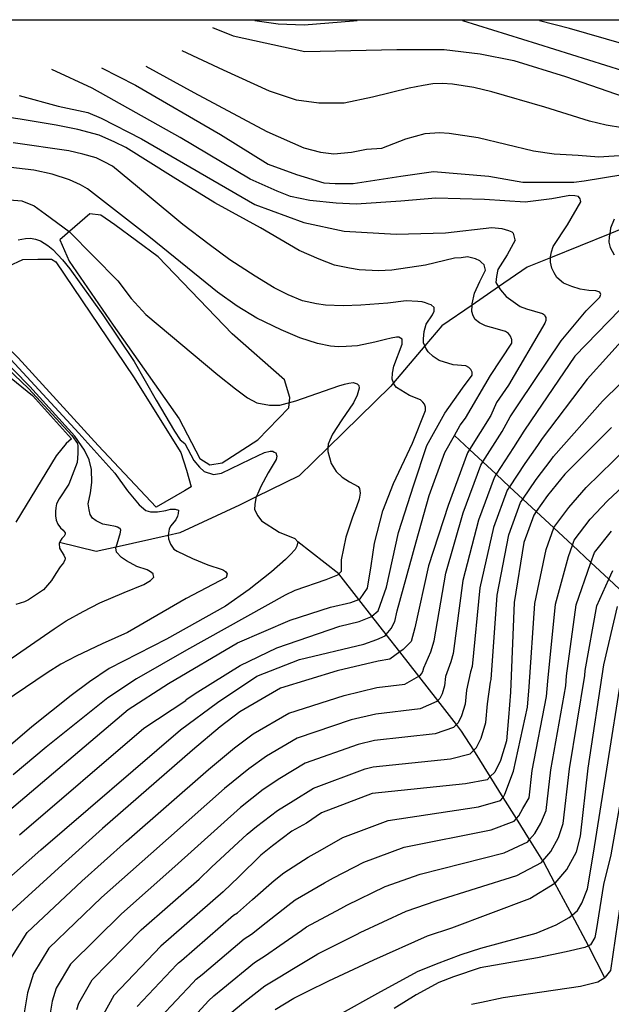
# Model space of a CAD drawing. Header units: metres. Extents: x -53000 to 0, y -90750 to 6.
# Tile 19 of 29: x -52427 to -52355, y -90118 to -90000. Entities that reach past the tile are written whole.
import ezdxf

# ---------------------------------------------------------------- set-up
doc = ezdxf.new("R2010")
doc.units = ezdxf.units.M
for name, color, linetype in [('6301000', 7, 'Continuous'), ('7101000', 7, 'Continuous'), ('7102000', 7, 'Continuous'), ('7521000', 7, 'Continuous')]:
    doc.layers.add(name, color=color, linetype=linetype)
picture_1 = doc.add_image_def('image1.tif', size_in_pixel=(4000, 3000))

msp = doc.modelspace()

# ---------------------------------------------------------------- linework, layer by layer
at = {"layer": '6301000'}
for points in [[(-52432.95, -90034.47, 58.35), (-52427.9, -90029.46, 58.58), (-52426.19, -90028.67, 58.58), (-52424.36, -90028.6, 58.58), (-52422.72, -90028.63, 58.58), (-52422.2, -90028.92, 58.58), (-52412.89, -90042.75, 58.69), (-52407.2, -90051.82, 58.69), (-52406.52, -90053.94, 58.69), (-52405.95, -90055.96, 58.69), (-52406.75, -90056.41, 58.58), (-52410.16, -90058.39, 58.35), (-52417.13, -90051, 58.23), (-52426.75, -90040.45, 58.46), (-52432.95, -90034.47, 58.35)], [(-52441.2, -90036.89, 55.19), (-52440.64, -90036.99, 54), (-52440.45, -90037.02, 53.59), (-52433.35, -90040.4, 53.59), (-52431.88, -90038.6, 53.59), (-52427.56, -90042.92, 53.59), (-52425, -90044.99, 53.59), (-52420.34, -90050.18, 53.59), (-52420.98, -90050.76, 53.59), (-52422.17, -90052.21, 53.59), (-52427.03, -90060.18, 53.59)]]:
    msp.add_polyline3d(points, dxfattribs=at)
at = {"layer": '7101000'}
for points in [[(-52403.38, -90000.82, 80), (-52400.9, -90001.82, 80), (-52392.27, -90003.71, 80), (-52381.21, -90003.44, 80), (-52375.55, -90003.44, 80), (-52371.23, -90003.98, 80), (-52367.19, -90004.79, 80), (-52360.98, -90006.68, 80), (-52353.92, -90009.12, 80)], [(-52426.6, -90008.99, 70), (-52421.92, -90010.25, 70), (-52418.35, -90011.02, 70), (-52416.74, -90011.68, 70), (-52411.91, -90014.18, 70), (-52398.3, -90022.05, 70), (-52392.39, -90024.2, 70), (-52387.56, -90025.27, 70), (-52381.29, -90025.63, 70), (-52375.38, -90025.45, 70), (-52369.81, -90024.8, 70), (-52368.62, -90024.93, 70), (-52367.8, -90025.17, 70), (-52367.43, -90025.34, 70), (-52367.24, -90025.51, 70), (-52367.14, -90025.96, 70), (-52367.04, -90026.31, 70), (-52367.03, -90026.32, 70), (-52367.98, -90028.09, 70), (-52369.11, -90029.87, 70), (-52369.26, -90030.69, 70), (-52369.33, -90031.43, 70), (-52369, -90031.94, 70), (-52368.76, -90032.31, 70), (-52368.1, -90033.11, 70), (-52367.26, -90033.71, 70), (-52366.42, -90034.31, 70), (-52365.63, -90034.6, 70), (-52364.67, -90034.87, 70), (-52363.74, -90035.15, 70), (-52363.47, -90035.32, 70), (-52363.39, -90035.5, 70), (-52363.33, -90035.63, 70), (-52363.33, -90035.97, 70), (-52363.43, -90036.31, 70), (-52367.83, -90043.73, 70), (-52369.25, -90045.82, 70), (-52369.93, -90047.38, 70), (-52372.48, -90051.46, 70), (-52372.73, -90051.86, 70), (-52375.07, -90058.17, 70), (-52377.41, -90065.41, 70), (-52379.05, -90072.89, 70), (-52379.52, -90074.53, 70), (-52380.45, -90075.46, 70), (-52380.88, -90075.76, 70), (-52382.09, -90076.63, 70), (-52383.49, -90076.86, 70), (-52388.41, -90078.03, 70), (-52395.19, -90080.13, 70), (-52400.1, -90082.94, 70), (-52402.44, -90084.77, 70), (-52405.8, -90087.57, 70), (-52416.6, -90096.94, 70), (-52421.45, -90101.33, 70), (-52428.27, -90107.54, 70)], [(-52426.74, -90026.31, 60), (-52425.84, -90026.14, 60), (-52425.25, -90026.11, 60), (-52424.65, -90026.23, 60), (-52424.06, -90026.43, 60), (-52423.18, -90026.98, 60), (-52422.57, -90027.46, 60), (-52421.4, -90028.69, 60), (-52420.54, -90029.79, 60), (-52416.55, -90035.32, 60), (-52412.79, -90040.91, 60), (-52410.14, -90045.54, 60), (-52407.94, -90049.27, 60), (-52407.27, -90050.29, 60), (-52406.7, -90050.76, 60), (-52405.64, -90052.79, 60), (-52404.93, -90053.58, 60), (-52404.4, -90054.11, 60), (-52403.25, -90054.47, 60), (-52402.28, -90054.29, 60), (-52398.83, -90052.61, 60), (-52397.12, -90051.84, 60), (-52396.45, -90051.67, 60), (-52396.13, -90051.66, 60), (-52395.95, -90051.77, 60), (-52395.76, -90051.87, 60), (-52395.65, -90052.28, 60), (-52395.73, -90052.65, 60), (-52396.68, -90054.28, 60), (-52397.59, -90055.91, 60), (-52397.93, -90056.74, 60), (-52398.12, -90057.16, 60), (-52398.18, -90057.3, 60), (-52398.29, -90058.08, 60), (-52398.32, -90058.67, 60), (-52397.93, -90059.43, 60), (-52397.51, -90060.01, 60), (-52395.37, -90061.38, 60), (-52393.48, -90062.16, 60), (-52393.11, -90062.56, 60), (-52393.23, -90063.06, 60), (-52393.44, -90063.48, 60), (-52394.06, -90064.12, 60), (-52394.59, -90064.67, 60), (-52396.27, -90066.15, 60), (-52398.98, -90068.26, 60), (-52401.83, -90070.29, 60), (-52408.89, -90074.23, 60), (-52415.79, -90077.74, 60), (-52418.15, -90079.34, 60), (-52420.37, -90080.98, 60), (-52425.07, -90084.77, 60), (-52429.99, -90088.93, 60)], [(-52355.42, -90048.82, 80), (-52361.04, -90054.43, 80), (-52363.14, -90057, 80), (-52364.48, -90058.91, 80), (-52364.78, -90059.34, 80), (-52365.95, -90062.61, 80), (-52367.12, -90069.85, 80), (-52367.59, -90080.6, 80), (-52367.82, -90083.64, 80), (-52368.06, -90086.44, 80), (-52368.76, -90088.78, 80), (-52369.46, -90090.18, 80), (-52370.01, -90090.73, 80), (-52370.39, -90091.12, 80), (-52372.97, -90091.58, 80), (-52384.2, -90092.75, 80), (-52390.28, -90095.09, 80), (-52392.07, -90096.3, 80), (-52393.85, -90097.29, 80), (-52396.17, -90099.02, 80), (-52397.59, -90100.17, 80), (-52400.23, -90102.74, 80), (-52402.09, -90104.54, 80), (-52409.59, -90111.1, 80), (-52415.22, -90117.02, 80), (-52416.71, -90119.69, 80)], [(-52395.83, -90118.68, 90), (-52393.6, -90117.31, 90), (-52391.99, -90116.52, 90), (-52389.39, -90115.23, 90), (-52384.01, -90112.73, 90), (-52377.55, -90109.83, 90), (-52374.61, -90108.88, 90), (-52365.25, -90105.37, 90), (-52362.23, -90103.51, 90), (-52362.21, -90103.5, 90), (-52360.8, -90101.87, 90), (-52359.63, -90099.76, 90), (-52359.17, -90097.89, 90), (-52358.23, -90089.71, 90), (-52356.36, -90077.33, 90), (-52354.72, -90070.32, 90)]]:
    msp.add_polyline3d(points, dxfattribs=at)
at = {"layer": '7102000'}
for points in [[(-52385.99, -90000, 82), (-52386.42, -90000.05, 82), (-52392.38, -90000.55, 82), (-52395.47, -90000.42, 82), (-52398.28, -90000, 82)], [(-52354.07, -90006.01, 82), (-52364.27, -90002.82, 82), (-52373.28, -90000, 82)], [(-52321.87, -90009.46, 84), (-52322.08, -90009.21, 84), (-52322.47, -90009.04, 84), (-52323.18, -90008.87, 84), (-52324.99, -90008.62, 84), (-52327.31, -90008.46, 84), (-52330.46, -90008.4, 84), (-52335.61, -90007.73, 84), (-52340.62, -90006.66, 84), (-52360.5, -90000.93, 84), (-52364.07, -90000, 84)], [(-52354.12, -90012.84, 78), (-52356.06, -90012.53, 78), (-52358.07, -90012.04, 78), (-52363.46, -90010.39, 78), (-52369.82, -90008.52, 78), (-52371.96, -90008.03, 78), (-52374.54, -90007.62, 78), (-52375.77, -90007.54, 78), (-52376.92, -90007.59, 78), (-52378.07, -90007.76, 78), (-52379.74, -90008.09, 78), (-52384.16, -90009.17, 78), (-52387.56, -90009.89, 78), (-52390.6, -90009.89, 78), (-52393.29, -90009.53, 78), (-52396.51, -90008.46, 78), (-52402.06, -90005.95, 78), (-52407.04, -90003.62, 78)], [(-52427.62, -90112.58, 72), (-52425.66, -90109.44, 72), (-52419.08, -90103.28, 72), (-52413.7, -90098.46, 72), (-52403.87, -90089.86, 72), (-52400.73, -90087.27, 72), (-52398.49, -90085.61, 72), (-52394.21, -90083.13, 72), (-52387.56, -90080.98, 72), (-52383.63, -90080.04, 72), (-52380.27, -90079.62, 72), (-52378.6, -90078.68, 72), (-52378.44, -90078.59, 72), (-52378.25, -90078.4, 72), (-52378.11, -90078.12, 72), (-52377.97, -90077.66, 72), (-52377.13, -90075.74, 72), (-52376.76, -90074.43, 72), (-52375.35, -90066.3, 72), (-52373.25, -90059.06, 72), (-52371.14, -90053.36, 72), (-52370.88, -90052.95, 72), (-52368.57, -90049.31, 72), (-52367.61, -90047.54, 72), (-52366.47, -90045.87, 72), (-52361.48, -90038.42, 72), (-52358.48, -90034.84, 72), (-52356.84, -90033.18, 72), (-52356.76, -90032.96, 72), (-52356.72, -90032.85, 72), (-52356.85, -90032.6, 72), (-52357.31, -90032.42, 72), (-52358.15, -90032.39, 72), (-52359.18, -90032.24, 72), (-52360.22, -90031.9, 72), (-52361.2, -90031.49, 72), (-52361.99, -90030.81, 72), (-52362.33, -90030.25, 72), (-52362.6, -90029.68, 72), (-52362.75, -90028.98, 72), (-52362.77, -90028.45, 72), (-52362.77, -90028.33, 72), (-52362.66, -90027.75, 72), (-52362.43, -90027.09, 72), (-52360.71, -90024.51, 72), (-52359.12, -90021.74, 72), (-52359.16, -90021.52, 72), (-52359.2, -90021.36, 72), (-52359.4, -90021.11, 72), (-52359.85, -90021, 72), (-52360.43, -90020.96, 72), (-52362.6, -90021.37, 72), (-52365.81, -90021.76, 72), (-52370.71, -90021.44, 72), (-52376.56, -90021.29, 72), (-52380.73, -90021.66, 72), (-52386.12, -90022.01, 72), (-52388.51, -90021.91, 72), (-52391.67, -90021.59, 72), (-52394, -90021.1, 72), (-52395.61, -90020.44, 72), (-52398.84, -90019.01, 72), (-52407.25, -90014, 72), (-52417.82, -90008.1, 72), (-52422.67, -90005.84, 72)], [(-52416.71, -90005.64, 74), (-52412.62, -90007.74, 74), (-52402.42, -90013.64, 74), (-52396.69, -90017.22, 74), (-52393.29, -90018.47, 74), (-52390, -90019.46, 74), (-52388.63, -90019.55, 74), (-52386.48, -90019.55, 74), (-52380.75, -90018.65, 74), (-52376.81, -90018.11, 74), (-52370.19, -90018.65, 74), (-52366.07, -90019.37, 74), (-52361.95, -90019.37, 74), (-52359.98, -90019.37, 74), (-52358.7, -90019.22, 74), (-52354.06, -90018.46, 74)], [(-52411.38, -90005.47, 76), (-52405.64, -90008.63, 76), (-52396.87, -90013.28, 76), (-52392.39, -90015.25, 76), (-52390.42, -90015.79, 76), (-52388.81, -90015.97, 76), (-52386.66, -90015.79, 76), (-52384.87, -90015.43, 76), (-52383.05, -90015.31, 76), (-52380.13, -90014.16, 76), (-52378.98, -90013.85, 76), (-52377.83, -90013.55, 76), (-52376.1, -90013.42, 76), (-52374.94, -90013.5, 76), (-52371.44, -90014, 76), (-52364.82, -90015.61, 76), (-52362.31, -90015.97, 76), (-52359.45, -90016.15, 76), (-52356.94, -90016.33, 76), (-52353.9, -90016.15, 76)], [(-52375.47, -90051.83, 68), (-52374.3, -90049.77, 68), (-52373.61, -90048.54, 68), (-52372.98, -90047.69, 68), (-52369.99, -90042.6, 68), (-52367.41, -90038.7, 68), (-52367.42, -90038.25, 68), (-52367.44, -90038.18, 68), (-52367.56, -90037.87, 68), (-52367.83, -90037.56, 68), (-52368.16, -90037.31, 68), (-52369.13, -90037.03, 68), (-52370.56, -90036.64, 68), (-52371.28, -90036.28, 68), (-52371.8, -90035.85, 68), (-52372.07, -90035.41, 68), (-52372.22, -90034.9, 68), (-52372.19, -90034.14, 68), (-52372.18, -90034, 68), (-52371.9, -90032.7, 68), (-52371.24, -90031.32, 68), (-52370.57, -90029.94, 68), (-52370.72, -90029.3, 68), (-52371.08, -90028.97, 68), (-52371.25, -90028.81, 68), (-52371.77, -90028.57, 68), (-52372.74, -90028.35, 68), (-52373.51, -90028.45, 68), (-52374.28, -90028.48, 68), (-52377.79, -90029.33, 68), (-52381.83, -90029.95, 68), (-52383.43, -90030.01, 68), (-52385.75, -90029.91, 68), (-52386.91, -90029.7, 68), (-52388.73, -90029.33, 68), (-52390.55, -90028.63, 68), (-52392.96, -90027.57, 68), (-52397.61, -90024.86, 68), (-52403.11, -90021.86, 68), (-52408.09, -90018.78, 68), (-52413.79, -90015.21, 68), (-52415.1, -90014.56, 68), (-52416.99, -90013.73, 68), (-52419.58, -90013.07, 68), (-52422.17, -90012.53, 68), (-52426.51, -90011.8, 68), (-52431.16, -90011.15, 68)], [(-52395.64, -90075.26, 66), (-52388.06, -90072.69, 66), (-52385.77, -90072.12, 66), (-52384.34, -90071.55, 66), (-52384.24, -90071.46, 66), (-52383.48, -90070.83, 66), (-52382.47, -90067.98, 66), (-52381.04, -90061.41, 66), (-52379.18, -90055.69, 66), (-52377.62, -90050.97, 66), (-52375.47, -90047.12, 66), (-52373.33, -90044.12, 66), (-52372.17, -90042.56, 66), (-52372.19, -90042.18, 66), (-52372.33, -90041.86, 66), (-52372.45, -90041.74, 66), (-52372.59, -90041.62, 66), (-52372.92, -90041.44, 66), (-52374.46, -90041.31, 66), (-52376.15, -90040.79, 66), (-52376.87, -90040.31, 66), (-52377.47, -90039.75, 66), (-52377.74, -90039.31, 66), (-52377.86, -90039.04, 66), (-52378.02, -90038.68, 66), (-52378.03, -90038.17, 66), (-52377.93, -90037.32, 66), (-52377.7, -90036.41, 66), (-52376.96, -90035.31, 66), (-52376.75, -90034.85, 66), (-52376.73, -90034.44, 66), (-52377.1, -90034.11, 66), (-52377.38, -90034.01, 66), (-52377.59, -90033.95, 66), (-52377.78, -90033.88, 66), (-52378.17, -90033.76, 66), (-52378.69, -90033.72, 66), (-52380.09, -90033.64, 66), (-52382.32, -90033.92, 66), (-52385.55, -90034.16, 66), (-52387.67, -90034.24, 66), (-52389.8, -90034.14, 66), (-52390.9, -90033.99, 66), (-52392.58, -90033.61, 66), (-52394.28, -90032.9, 66), (-52395.97, -90032.07, 66), (-52398.27, -90030.68, 66), (-52401.29, -90028.68, 66), (-52403.79, -90026.85, 66), (-52406.95, -90024.47, 66), (-52411.24, -90020.91, 66), (-52415.4, -90017.47, 66), (-52416.38, -90016.93, 66), (-52417.36, -90016.45, 66), (-52418.98, -90016, 66), (-52420.66, -90015.62, 66), (-52427.32, -90014.67, 66)], [(-52429.13, -90095.88, 64), (-52413.51, -90082.69, 64), (-52408.65, -90079.55, 64), (-52400.36, -90074.69, 64), (-52394.06, -90071.97, 64), (-52389.2, -90070.4, 64), (-52386.77, -90069.83, 64), (-52385.8, -90069.47, 64), (-52385.63, -90069.4, 64), (-52384.76, -90068.12, 64), (-52384.33, -90065.41, 64), (-52383.9, -90062.69, 64), (-52382.9, -90058.83, 64), (-52381.62, -90055.55, 64), (-52379.33, -90050.69, 64), (-52377.77, -90046.79, 64), (-52377.77, -90046.72, 64), (-52377.78, -90046.4, 64), (-52377.92, -90046.02, 64), (-52378.12, -90045.77, 64), (-52378.39, -90045.52, 64), (-52379.69, -90045, 64), (-52381.26, -90044.03, 64), (-52381.53, -90043.65, 64), (-52381.62, -90043.46, 64), (-52381.81, -90043.02, 64), (-52381.77, -90042.31, 64), (-52381.6, -90041.47, 64), (-52380.58, -90038.84, 64), (-52380.58, -90038.24, 64), (-52380.97, -90037.98, 64), (-52381.25, -90038, 64), (-52381.93, -90038.12, 64), (-52382.6, -90038.26, 64), (-52383.86, -90038.58, 64), (-52385.96, -90039.04, 64), (-52387.33, -90039.12, 64), (-52388.23, -90039.16, 64), (-52389.2, -90039.07, 64), (-52390.75, -90038.75, 64), (-52392.89, -90038.06, 64), (-52395.11, -90037.12, 64), (-52398.05, -90035.7, 64), (-52400.41, -90034.25, 64), (-52402.77, -90032.6, 64), (-52410.82, -90026.04, 64), (-52418.4, -90020.17, 64), (-52419.25, -90019.69, 64), (-52420.56, -90019.1, 64), (-52422.64, -90018.41, 64), (-52424.84, -90017.92, 64), (-52428.65, -90017.49, 64)], [(-52428.78, -90021.42, 62), (-52426.31, -90021.6, 62), (-52424.81, -90022.22, 62), (-52423.48, -90023.19, 62), (-52420.59, -90025.3, 62), (-52414.74, -90031.22, 62), (-52413.15, -90033.34, 62), (-52411.38, -90035.28, 62), (-52402.72, -90042.52, 62), (-52400.6, -90044.2, 62), (-52399.19, -90045.26, 62), (-52398.04, -90045.87, 62), (-52396.54, -90046.14, 62), (-52395.3, -90046.14, 62), (-52393.36, -90045.61, 62), (-52388.2, -90043.81, 62), (-52387.52, -90043.62, 62), (-52387.01, -90043.49, 62), (-52386.48, -90043.43, 62), (-52385.99, -90043.57, 62), (-52385.81, -90043.8, 62), (-52385.76, -90044.09, 62), (-52385.99, -90044.93, 62), (-52386.42, -90045.85, 62), (-52387.83, -90047.91, 62), (-52388.94, -90049.63, 62), (-52389.3, -90050.35, 62), (-52389.48, -90050.81, 62), (-52389.53, -90051.26, 62), (-52389.53, -90051.27, 62), (-52389.51, -90051.71, 62), (-52389.34, -90052.44, 62), (-52389.11, -90053.14, 62), (-52388.53, -90054.1, 62), (-52387.8, -90054.78, 62), (-52386.92, -90055.36, 62), (-52385.86, -90055.91, 62), (-52385.71, -90056.13, 62), (-52385.63, -90056.7, 62), (-52385.74, -90057.42, 62), (-52386.09, -90058.33, 62), (-52386.57, -90059.58, 62), (-52387.34, -90061.97, 62), (-52387.91, -90064.69, 62), (-52387.91, -90066.12, 62), (-52388.2, -90066.4, 62), (-52388.34, -90066.55, 62), (-52389.77, -90067.12, 62), (-52393.49, -90068.4, 62), (-52394.64, -90068.97, 62), (-52406.51, -90075.55, 62), (-52412.51, -90078.98, 62), (-52415.95, -90081.26, 62), (-52423.38, -90087.2, 62), (-52427.32, -90090.53, 62)], [(-52355.13, -90023.83, 74), (-52355.55, -90024.88, 74), (-52355.65, -90025.56, 74), (-52355.71, -90025.92, 74), (-52355.75, -90026.56, 74), (-52355.61, -90027.2, 74), (-52355.13, -90028.08, 74)], [(-52354.43, -90034.72, 74), (-52359.86, -90040.26, 74), (-52365.11, -90048.01, 74), (-52365.97, -90049.26, 74), (-52367.22, -90051.23, 74), (-52369.29, -90054.44, 74), (-52369.55, -90054.85, 74), (-52371.42, -90059.95, 74), (-52373.3, -90067.19, 74), (-52374.46, -90075.97, 74), (-52374.75, -90076.96, 74), (-52375.4, -90078.73, 74), (-52375.49, -90079.85, 74), (-52375.77, -90080.79, 74), (-52376.06, -90081.35, 74), (-52376.31, -90081.6, 74), (-52376.43, -90081.72, 74), (-52378.44, -90082.61, 74), (-52383.77, -90083.22, 74), (-52386.72, -90083.92, 74), (-52393.22, -90086.12, 74), (-52396.89, -90088.28, 74), (-52399.01, -90089.78, 74), (-52401.94, -90092.15, 74), (-52410.8, -90099.98, 74), (-52416.71, -90105.23, 74), (-52423.05, -90111.34, 74), (-52424.89, -90114.36, 74), (-52425.6, -90116.67, 74), (-52426, -90119.1, 74)], [(-52353.16, -90037.26, 76), (-52358.36, -90043.03, 76), (-52363.76, -90050.15, 76), (-52364.32, -90050.98, 76), (-52365.86, -90053.15, 76), (-52367.69, -90055.93, 76), (-52367.96, -90056.35, 76), (-52369.6, -90060.83, 76), (-52371.24, -90068.08, 76), (-52372.17, -90077.52, 76), (-52372.36, -90078.17, 76), (-52372.87, -90080.37, 76), (-52373.01, -90082.05, 76), (-52373.44, -90083.45, 76), (-52373.86, -90084.29, 76), (-52374.05, -90084.49, 76), (-52374.42, -90084.85, 76), (-52376.62, -90085.6, 76), (-52383.91, -90086.4, 76), (-52385.88, -90086.86, 76), (-52392.24, -90089.11, 76), (-52395.28, -90090.96, 76), (-52397.29, -90092.28, 76), (-52400.02, -90094.44, 76), (-52407.89, -90101.5, 76), (-52414.33, -90107.19, 76), (-52420.44, -90113.23, 76), (-52422.16, -90116.13, 76), (-52422.64, -90117.67, 76), (-52423.05, -90120.1, 76)], [(-52431.54, -90038.41, 54), (-52425.5, -90044.13, 54), (-52420.29, -90049.8, 54), (-52419.61, -90050.75, 54), (-52419.56, -90051.06, 54), (-52419.56, -90051.95, 54), (-52419.66, -90053.01, 54), (-52420.66, -90055.63, 54), (-52421.8, -90057.37, 54), (-52422.11, -90057.98, 54), (-52422.21, -90058.45, 54), (-52422.24, -90058.91, 54), (-52422.26, -90059.44, 54), (-52422.16, -90059.96, 54), (-52421.98, -90060.44, 54), (-52421.65, -90060.85, 54), (-52421.31, -90061.16, 54), (-52421.19, -90061.29, 54), (-52421.08, -90061.47, 54), (-52421.08, -90061.59, 54), (-52421.08, -90061.62, 54), (-52421.21, -90061.88, 54), (-52421.49, -90062.16, 54), (-52421.7, -90062.47, 54), (-52421.76, -90062.64, 54), (-52421.8, -90062.75, 54), (-52421.75, -90063.31, 54), (-52421.52, -90063.72, 54), (-52421.26, -90064.13, 54), (-52421.08, -90064.49, 54), (-52421.08, -90064.62, 54), (-52421.12, -90064.71, 54), (-52421.29, -90065.08, 54), (-52421.67, -90065.54, 54), (-52422.21, -90066.36, 54), (-52422.72, -90067.2, 54), (-52423.7, -90068.3, 54), (-52425.47, -90069.53, 54), (-52425.98, -90069.76, 54)], [(-52429.08, -90039.09, 58), (-52419.45, -90049.51, 58), (-52415.1, -90054.32, 58), (-52413.61, -90056.44, 58), (-52412.21, -90058.12, 58), (-52411.41, -90058.77, 58), (-52410.81, -90058.96, 58), (-52409.97, -90058.96, 58), (-52408.99, -90058.77, 58), (-52408.43, -90058.63, 58), (-52407.87, -90058.63, 58), (-52407.47, -90058.73, 58), (-52407.49, -90059.14, 58), (-52407.59, -90059.47, 58), (-52407.77, -90059.89, 58), (-52408.43, -90060.68, 58), (-52408.57, -90061.01, 58), (-52408.71, -90061.75, 58), (-52408.7, -90061.79, 58), (-52408.66, -90062.17, 58), (-52408.43, -90062.83, 58), (-52408.19, -90063.2, 58), (-52408.01, -90063.43, 58), (-52407.63, -90063.67, 58), (-52405.77, -90064.55, 58), (-52403.95, -90065.31, 58), (-52402.2, -90065.88, 58), (-52402.07, -90065.96, 58), (-52401.8, -90066.12, 58), (-52401.6, -90066.37, 58), (-52401.72, -90066.83, 58), (-52406.53, -90069.35, 58), (-52413.6, -90073.43, 58), (-52416.65, -90074.78, 58), (-52419.75, -90076.26, 58), (-52421.59, -90077.24, 58), (-52423.25, -90078.26, 58), (-52431.2, -90083.64, 58)], [(-52419.67, -90118.68, 78), (-52419.43, -90117.91, 78), (-52417.83, -90115.13, 78), (-52411.96, -90109.14, 78), (-52404.99, -90103.02, 78), (-52403.51, -90101.58, 78), (-52399.23, -90097.65, 78), (-52398.09, -90096.73, 78), (-52395.57, -90094.78, 78), (-52393.67, -90093.63, 78), (-52391.26, -90092.1, 78), (-52385.04, -90089.81, 78), (-52384.06, -90089.57, 78), (-52374.79, -90088.59, 78), (-52372.41, -90087.99, 78), (-52371.99, -90087.57, 78), (-52371.66, -90087.24, 78), (-52371.1, -90086.12, 78), (-52370.54, -90084.25, 78), (-52370.35, -90082, 78), (-52369.97, -90079.39, 78), (-52369.88, -90079.06, 78), (-52369.18, -90068.96, 78), (-52367.77, -90061.72, 78), (-52366.37, -90057.84, 78), (-52366.08, -90057.42, 78), (-52364.5, -90055.08, 78), (-52362.68, -90052.71, 78), (-52362.4, -90052.29, 78), (-52356.51, -90045.68, 78), (-52349.93, -90039.22, 78)], [(-52428.11, -90076.93, 56), (-52422.4, -90072.99, 56), (-52420.95, -90072.02, 56), (-52418.92, -90070.91, 56), (-52416.9, -90069.86, 56), (-52413.98, -90068.65, 56), (-52411.63, -90067.65, 56), (-52410.81, -90067.17, 56), (-52410.43, -90066.77, 56), (-52410.49, -90066.48, 56), (-52410.51, -90066.38, 56), (-52410.84, -90066.14, 56), (-52411.23, -90065.9, 56), (-52412.47, -90065.5, 56), (-52413.71, -90064.84, 56), (-52414.3, -90064.41, 56), (-52414.9, -90063.79, 56), (-52414.98, -90063.28, 56), (-52414.95, -90063.18, 56), (-52414.86, -90062.89, 56), (-52414.71, -90062.4, 56), (-52414.56, -90061.83, 56), (-52414.49, -90061.57, 56), (-52414.41, -90061.14, 56), (-52414.47, -90060.96, 56), (-52414.58, -90060.89, 56), (-52414.78, -90060.79, 56), (-52415.04, -90060.72, 56), (-52415.87, -90060.54, 56), (-52416.55, -90060.41, 56), (-52417.36, -90060.04, 56), (-52417.79, -90059.71, 56), (-52418.06, -90059.28, 56), (-52418.21, -90058.69, 56), (-52418.32, -90057.99, 56), (-52418.03, -90056.68, 56), (-52417.88, -90055.42, 56), (-52417.93, -90053.85, 56), (-52418.19, -90052.69, 56), (-52418.77, -90051.53, 56), (-52419.93, -90049.85, 56), (-52425.34, -90043.92, 56), (-52429.23, -90039.98, 56)], [(-52430.36, -90105.13, 68), (-52424.01, -90099.51, 68), (-52407.22, -90085.12, 68), (-52402.79, -90081.83, 68), (-52398.07, -90078.69, 68), (-52392.92, -90076.69, 68), (-52385.2, -90074.83, 68), (-52383.62, -90074.26, 68), (-52382.62, -90073.83, 68), (-52382.5, -90073.69, 68), (-52381.91, -90072.97, 68), (-52381.48, -90072.12, 68), (-52381.19, -90070.83, 68), (-52378.9, -90062.55, 68), (-52377.33, -90056.97, 68), (-52375.47, -90051.83, 68)], [(-52412.44, -90118.33, 82), (-52407.67, -90113.29, 82), (-52407.46, -90113.08, 82), (-52407.11, -90112.79, 82), (-52400.84, -90107.37, 82), (-52400.39, -90107.1, 82), (-52398.58, -90105.49, 82), (-52395.95, -90103.18, 82), (-52394.81, -90102.26, 82), (-52391.89, -90100.38, 82), (-52390.45, -90099.59, 82), (-52387.73, -90098.04, 82), (-52382.28, -90095.98, 82), (-52371.42, -90094.34, 82), (-52368.76, -90093.59, 82), (-52368.48, -90093.27, 82), (-52368.45, -90093.22, 82), (-52368.24, -90092.85, 82), (-52367.21, -90090.09, 82), (-52365.53, -90082.38, 82), (-52365.34, -90079.95, 82), (-52364.64, -90069.95, 82), (-52363.28, -90063.45, 82), (-52362.36, -90060.88, 82), (-52362.35, -90060.83, 82), (-52360.58, -90058.42, 82), (-52358.49, -90056.03, 82), (-52353.55, -90051.24, 82)], [(-52409.66, -90119.63, 84), (-52405.76, -90115.48, 84), (-52405.33, -90115.06, 84), (-52404.62, -90114.48, 84), (-52399.59, -90110.2, 84), (-52398.69, -90109.65, 84), (-52396.94, -90108.25, 84), (-52394.31, -90106.19, 84), (-52393.46, -90105.5, 84), (-52389.92, -90103.46, 84), (-52388.84, -90102.87, 84), (-52385.19, -90100.98, 84), (-52380.36, -90099.2, 84), (-52369.88, -90097.1, 84), (-52367.12, -90096.07, 84), (-52366.86, -90095.76, 84), (-52366.56, -90095.42, 84), (-52366.09, -90094.57, 84), (-52365.34, -90093.27, 84), (-52364.97, -90089.99, 84), (-52363.24, -90081.12, 84), (-52363.1, -90079.29, 84), (-52362.16, -90070.04, 84), (-52360.62, -90064.29, 84), (-52360.14, -90062.95, 84), (-52359.92, -90062.33, 84), (-52358.01, -90059.83, 84), (-52355.93, -90057.64, 84), (-52351.67, -90053.65, 84)], [(-52406.88, -90120.94, 86), (-52403.84, -90117.66, 86), (-52403.2, -90117.04, 86), (-52402.14, -90116.17, 86), (-52398.33, -90113.03, 86), (-52397, -90112.21, 86), (-52395.29, -90111.01, 86), (-52392.67, -90109.21, 86), (-52392.1, -90108.75, 86), (-52387.95, -90106.55, 86), (-52387.23, -90106.16, 86), (-52382.64, -90103.93, 86), (-52378.44, -90102.43, 86), (-52368.34, -90099.86, 86), (-52365.48, -90098.55, 86), (-52365.27, -90098.29, 86), (-52364.64, -90097.57, 86), (-52363.94, -90096.3, 86), (-52363.28, -90094.81, 86), (-52362.72, -90089.9, 86), (-52360.94, -90079.85, 86), (-52360.85, -90078.64, 86), (-52359.68, -90070.13, 86), (-52357.95, -90065.13, 86), (-52357.91, -90065.02, 86), (-52357.48, -90063.82, 86), (-52355.45, -90061.25, 86)], [(-52401.07, -90119.02, 88), (-52399.65, -90117.86, 88), (-52397.08, -90115.85, 88), (-52395.3, -90114.76, 88), (-52393.64, -90113.76, 88), (-52391.03, -90112.22, 88), (-52390.74, -90111.99, 88), (-52385.98, -90109.64, 88), (-52385.62, -90109.45, 88), (-52380.1, -90106.88, 88), (-52376.52, -90105.65, 88), (-52366.79, -90102.61, 88), (-52363.85, -90101.02, 88), (-52363.68, -90100.83, 88), (-52362.72, -90099.72, 88), (-52361.79, -90098.03, 88), (-52361.23, -90096.35, 88), (-52360.48, -90089.81, 88), (-52358.65, -90078.59, 88), (-52358.61, -90077.98, 88), (-52357.2, -90070.23, 88), (-52355.76, -90067.03, 88), (-52355.28, -90065.97, 88)], [(-52425.98, -90069.76, 54), (-52427.03, -90070.07, 54)], [(-52426.57, -90097.7, 66), (-52411.63, -90084.93, 66), (-52406.6, -90081.59, 66), (-52406.54, -90081.46, 66), (-52405.15, -90080.56, 66), (-52400.07, -90077.4, 66), (-52395.64, -90075.26, 66)], [(-52388.12, -90119.29, 92), (-52383.51, -90116.73, 92), (-52378.73, -90114.12, 92), (-52376.48, -90113.21, 92), (-52373.51, -90112.09, 92), (-52371.13, -90111.31, 92), (-52368.78, -90110.67, 92), (-52364.5, -90109.54, 92), (-52362.09, -90108.51, 92), (-52360.54, -90107.65, 92), (-52360.17, -90107.35, 92), (-52359.5, -90106.79, 92), (-52358.99, -90105.93, 92), (-52358.3, -90104.21, 92), (-52357.61, -90099.91, 92), (-52355.98, -90089.83, 92), (-52354.21, -90078.48, 92)], [(-52353.72, -90089.94, 94), (-52355.51, -90100.1, 94), (-52356.4, -90103.69, 94), (-52357.26, -90109.2, 94), (-52357.44, -90110.06, 94), (-52357.95, -90110.92, 94), (-52358.2, -90111.04, 94), (-52358.64, -90111.26, 94), (-52360.88, -90111.78, 94), (-52364.33, -90112.47, 94), (-52371.22, -90113.67, 94), (-52374.43, -90114.77, 94), (-52376.18, -90115.43, 94), (-52378.91, -90116.91, 94), (-52381.54, -90118.57, 94)], [(-52354.16, -90104.38, 96), (-52355.54, -90114.02, 96), (-52356.18, -90114.81, 96), (-52356.23, -90114.88, 96), (-52357.09, -90115.39, 96), (-52359.16, -90115.91, 96), (-52368.46, -90117.29, 96), (-52371.06, -90117.86, 96), (-52372.24, -90118.09, 96)]]:
    msp.add_polyline3d(points, dxfattribs=at)
at = {"layer": '7521000'}
for points in [[(-52420.62, -90028.84, 61.67), (-52415.31, -90036.53, 61.94), (-52407.39, -90047.79, 61.5), (-52404.91, -90052.54, 61.5), (-52403.71, -90053.3, 61.5), (-52402.2, -90053.06, 61.5), (-52397.94, -90050.3, 61.76), (-52394.19, -90046.48, 61.94), (-52394.07, -90045.22, 62.12), (-52394.72, -90043.1, 62.12), (-52401, -90037.6, 62.12), (-52409.89, -90028.35, 62.12), (-52415.1, -90024.51, 62.12), (-52416.78, -90023.32, 62.12), (-52418.13, -90023.19, 62.12), (-52421.74, -90026.29, 61.94), (-52420.62, -90028.84, 61.67)], [(-52352.25, -90024.17, 75.21), (-52355.65, -90025.56, 74), (-52362.77, -90028.45, 72), (-52365.57, -90029.59, 71.15), (-52369, -90031.94, 70), (-52372.19, -90034.14, 68), (-52375.82, -90036.63, 66.82), (-52377.86, -90039.04, 66), (-52381.62, -90043.46, 64), (-52381.97, -90043.87, 63.9), (-52389.53, -90051.27, 62), (-52392.97, -90054.64, 61.07), (-52398.12, -90057.16, 60), (-52400.14, -90058.15, 59.61), (-52407.31, -90061.48, 58.24), (-52408.7, -90061.79, 58), (-52414.95, -90063.18, 56), (-52417.37, -90063.72, 55.27), (-52421.76, -90062.64, 54)], [(-52327.72, -90085.42, 107.63), (-52335.36, -90082.73, 106), (-52337.91, -90080.86, 104), (-52340.76, -90078.77, 102), (-52342.71, -90077.34, 100), (-52344.97, -90075.69, 98), (-52347.22, -90074.04, 96), (-52349.47, -90072.39, 94), (-52351.73, -90070.74, 92), (-52351.92, -90070.6, 91.84), (-52353.83, -90068.83, 90), (-52355.76, -90067.03, 88), (-52357.91, -90065.02, 86), (-52360.14, -90062.95, 84), (-52362.36, -90060.88, 82), (-52364.48, -90058.91, 80), (-52366.08, -90057.42, 78), (-52367.69, -90055.93, 76), (-52369.29, -90054.44, 74), (-52370.89, -90052.95, 72), (-52372.48, -90051.46, 70), (-52374.3, -90049.77, 68)], [(-52356.23, -90114.88, 96), (-52358.2, -90111.04, 94), (-52360.18, -90107.35, 92), (-52362.23, -90103.51, 90), (-52363.61, -90100.93, 88.08), (-52363.68, -90100.83, 88), (-52365.27, -90098.29, 86), (-52366.86, -90095.76, 84), (-52368.45, -90093.22, 82), (-52370.01, -90090.73, 80), (-52371.99, -90087.57, 78), (-52373.44, -90085.28, 76.54), (-52374.05, -90084.49, 76), (-52376.31, -90081.6, 74), (-52378.6, -90078.68, 72), (-52380.88, -90075.76, 70), (-52382.5, -90073.69, 68), (-52384.24, -90071.46, 66), (-52385.8, -90069.47, 64), (-52388.2, -90066.4, 62), (-52393.11, -90062.56, 60)]]:
    msp.add_polyline3d(points, dxfattribs=at)

# ---------------------------------------------------------------- pictures from other files: only their frames are drawn
image = msp.add_image(picture_1, insert=(-53000.12, -90749.88), size_in_units=(1000, 750))
image.dxf.flags = 6

doc.saveas('drawing.dxf')
